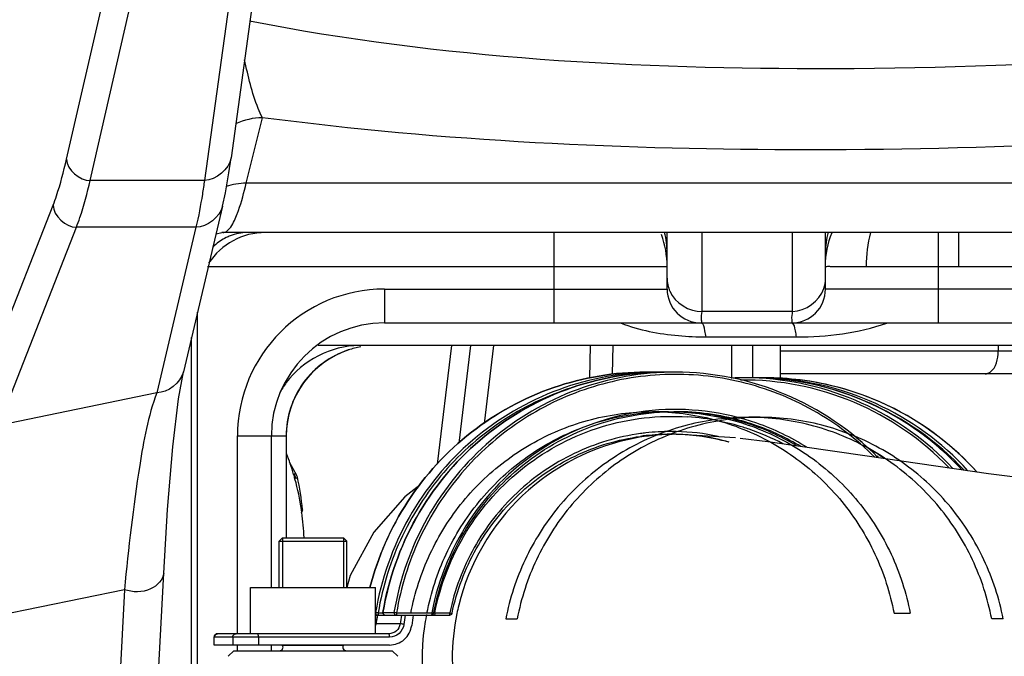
# Model space of a CAD drawing. Header units: millimetres. Extents: x 0 to 8410, y 0 to 5940.
# Tile 48 of 122: x 4492 to 4579, y 629 to 685. Entities that reach past the tile are written whole.
import ezdxf

# ---------------------------------------------------------------- set-up
doc = ezdxf.new("R2010")
doc.units = ezdxf.units.MM
doc.header["$LTSCALE"] = 462.55
doc.layers.get('0').update_dxf_attribs({"linetype": 'CONTINUOUS'})
for name, color, linetype in [('204101000016_DXF_DIMENSION', 7, 'CONTINUOUS'), ('304102000035DXF_CONTINUOUS_LINE', 7, 'CONTINUOUS'), ('304103000019DXF_CONTINUOUS_LINE', 7, 'CONTINUOUS'), ('304103000020DXF_CONTINUOUS_LINE', 7, 'CONTINUOUS'), ('304104000155DXF_CONTINUOUS_LINE', 7, 'CONTINUOUS'), ('304105000130DXF_CONTINUOUS_LINE', 7, 'CONTINUOUS'), ('304105000138DXF_CONTINUOUS_LINE', 7, 'CONTINUOUS'), ('304106000022DXF_CONTINUOUS_LINE', 7, 'CONTINUOUS'), ('304107000013DXF_CONTINUOUS_LINE', 7, 'CONTINUOUS'), ('304109000033DXF_CONTINUOUS_LINE', 7, 'CONTINUOUS'), ('R6-3BUXIAN-2DXF_CONTINUOUS_LINE', 7, 'CONTINUOUS')]:
    doc.layers.add(name, color=color, linetype=linetype)
doc.styles.get("Standard").update_dxf_attribs({"font": 'txt', "width": 0.7})
doc.dimstyles.new('DIMSTYLE_1', dxfattribs={"dimtxt": 90, "dimasz": 50, "dimexe": 1.5, "dimexo": 0, "dimtad": 1, "dimdsep": 46, "dimtxsty": 'Standard', "dimblk": '_FILLED', "dimblk1": '_FILLED', "dimblk2": '_FILLED', "dimcen": 0.09, "dimclrt": 5, "dimazin": 2, "dimtp": 0.01, "dimtm": 0.01, "dimtfac": 1, "dimtofl": 0, "dimtmove": 0, "dimatfit": 3, "dimldrblk": '_FILLED', "dimfxl": 1, "dimtolj": 1, "dimarcsym": 0})
doc.dimstyles.new('DIMSTYLE_9', dxfattribs={"dimtxt": 90, "dimasz": 50, "dimexe": 1.5, "dimexo": 0, "dimgap": 4.5, "dimtad": 0, "dimtih": 1, "dimtoh": 1, "dimdec": 1, "dimdsep": 46, "dimtxsty": 'Standard', "dimblk": '_FILLED', "dimblk1": '_FILLED', "dimblk2": '_FILLED', "dimcen": 0.09, "dimclrt": 5, "dimazin": 2, "dimtp": 0.5, "dimtm": 0.5, "dimtfac": 1, "dimtdec": 4, "dimtofl": 0, "dimtmove": 0, "dimatfit": 3, "dimldrblk": '_FILLED', "dimfxl": 1, "dimtolj": 1, "dimarcsym": 0})

# ---------------------------------------------------------------- blocks, each defined once
blk = doc.blocks.new('_FILLED')
at = {"color": 0, "linetype": 'ByBlock'}
blk.add_solid([(0, 0), (-1, 0.17), (-1, -0.17)], dxfattribs=at)
blk = doc.blocks.new('*D1')
at = {"layer": '204101000016_DXF_DIMENSION', "color": 2, "linetype": 'Continuous'}
for p, q in [((4706.848, 588.126), (4430.235, 848.674)), ((4430.235, 848.674), (5110.015, 208.376)), ((4706.848, 588.126), (4706.848, 588.126))]:
    blk.add_line(p, q, dxfattribs=at)
at = {"layer": '204101000016_DXF_DIMENSION', "color": 2, "linetype": 'Continuous', "xscale": 50, "yscale": 50, "zscale": 50, "rotation": 136.7128453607}
blk.add_blockref('_FILLED', (4706.848, 588.126), dxfattribs=at)
blk = doc.blocks.new('*D32')
at = {"layer": '204101000016_DXF_DIMENSION', "color": 2, "linetype": 'Continuous'}
for start, end in [(291.46038, 360), (193, 261.9839)]:
    blk.add_arc((4430.235, 848.674), 492.768, start, end, dxfattribs=at)
for points in [[(4928.956, 798.307), (4923.002, 848.674), (4911.978, 799.169)], [(3971.975, 692.069), (3950.096, 737.825), (3955.626, 687.41)]]:
    blk.add_solid(points, dxfattribs=at)

msp = doc.modelspace()

# ---------------------------------------------------------------- linework, layer by layer
at = {"color": 2, "linetype": 'Continuous'}
msp.add_circle((4430.23457, 848.67366), 380, dxfattribs=at)
at = {"layer": '304102000035DXF_CONTINUOUS_LINE', "color": 7, "linetype": 'Continuous'}
for p, q in [((4530.82901, 647.52774), (4531.87248, 656.17366)), ((4544.40475, 653.63349), (4544.44909, 656.17366))]:
    msp.add_line(p, q, dxfattribs=at)
at = {"layer": '304102000035DXF_CONTINUOUS_LINE', "color": 9, "linetype": 'Continuous'}
for p, q in [((4533.87857, 656.17366), (4533.04638, 649.27835)), ((4542.39953, 653.27561), (4542.45014, 656.17366))]:
    msp.add_line(p, q, dxfattribs=at)
at = {"layer": '304103000019DXF_CONTINUOUS_LINE', "color": 9, "linetype": 'Continuous'}
for p, q in [((4591.02469, 655.67366), (4559.23457, 655.67366)), ((4578.50411, 656.17366), (4578.50411, 655.67366))]:
    msp.add_line(p, q, dxfattribs=at)
at = {"layer": '304103000019DXF_CONTINUOUS_LINE', "color": 7, "linetype": 'Continuous'}
msp.add_line((4591.02469, 653.67366), (4559.23457, 653.67366), dxfattribs=at)
at = {"layer": '304103000019DXF_CONTINUOUS_LINE', "color": 9, "linetype": 'Continuous'}
msp.add_open_spline([(4577.35696, 653.67366), (4577.51184, 653.67366), (4578.3178, 654.01058), (4578.50411, 655.01406), (4578.50411, 655.67366)], degree=3, knots=[0, 0, 0, 0, 0.19015888, 1, 1, 1, 1], dxfattribs=at)
at = {"layer": '304103000020DXF_CONTINUOUS_LINE', "color": 7, "linetype": 'Continuous'}
for p, q in [((4512.81375, 688.31441), (4510.66669, 672.78279)), ((4509.91542, 668.51371), (4506.45221, 653.84325)), ((4509.33999, 666.07609), (4509.85353, 666.17299)), ((4509.94361, 666.17366), (4509.85353, 666.17298)), ((4597.35683, 666.17366), (4509.94358, 666.17366)), ((4549.23457, 661.17366), (4549.23457, 666.17366)), ((4563.23457, 661.17366), (4563.23457, 666.17366)), ((4507.70288, 611.17366), (4507.70288, 659.14107)), ((4524.23457, 658.17366), (4585.23457, 658.17366)), ((4591.09521, 656.17366), (4518.37393, 656.17366)), ((4506.02138, 651.46867), (4506.45221, 653.84325)), ((4514.23457, 634.75366), (4514.23457, 648.17366)), ((4515.55663, 648.17366), (4515.55663, 639.17366)), ((4503.67183, 616.2709), (4504.71171, 636.04328)), ((4514.23457, 629.17366), (4514.23457, 629.67366))]:
    msp.add_line(p, q, dxfattribs=at)
at = {"layer": '304103000020DXF_CONTINUOUS_LINE', "color": 9, "linetype": 'Continuous'}
for p, q in [((4496.11663, 672.65779), (4499.53881, 687.56413)), ((4510.46867, 686.32006), (4508.3216, 670.78843)), ((4498.21412, 670.78843), (4501.63648, 685.69558)), ((4512.01116, 670.54426), (4513.44507, 676.34112)), ((4508.3216, 670.78843), (4498.21412, 670.78843)), ((4607.58211, 670.54426), (4512.01116, 670.54426)), ((4488.05395, 651.04853), (4494.9349, 668.60005)), ((4490.11054, 649.09618), (4496.99156, 666.64788)), ((4507.56268, 666.6481), (4496.99156, 666.64788)), ((4507.56268, 666.6481), (4504.10232, 651.98955)), ((4539.23457, 658.17366), (4539.23457, 666.17366)), ((4552.3234, 659.18726), (4552.32381, 666.17366)), ((4560.3234, 659.18725), (4560.3234, 666.17366)), ((4573.23457, 658.17366), (4573.23457, 666.17366)), ((4575.02809, 663.17366), (4575.02809, 666.17366)), ((4508.5804, 663.17366), (4549.23457, 663.17366)), ((4566.8633, 663.17366), (4575.02809, 663.17366)), ((4524.23457, 661.17366), (4549.23457, 661.17366)), ((4524.23457, 661.17366), (4524.23457, 658.17366)), ((4585.23457, 661.17366), (4563.23457, 661.17366)), ((4560.3234, 659.18725), (4552.3234, 659.18726)), ((4507.17354, 611.17366), (4507.17354, 656.89875)), ((4552.68023, 656.94289), (4560.68023, 656.94289)), ((4504.10232, 651.98955), (4490.11054, 649.09618)), ((4511.23457, 648.17366), (4515.55663, 648.17366)), ((4511.23457, 630.67366), (4511.23457, 648.17366)), ((4515.54019, 648.17366), (4515.54019, 639.17366)), ((4501.24372, 634.56874), (4486.19974, 631.4581)), ((4501.24372, 634.56874), (4500.22301, 615.15554)), ((4511.23457, 629.17366), (4511.23457, 629.67366))]:
    msp.add_line(p, q, dxfattribs=at)
at = {"layer": '304103000020DXF_CONTINUOUS_LINE', "color": 7, "linetype": 'Continuous'}
for points in [[(4509.91482, 668.51115), (4510.16729, 669.6968), (4510.47302, 671.46316), (4510.6668, 672.78363)], [(4504.71172, 636.04342), (4505.05275, 641.65343), (4505.51496, 647.22507), (4506.02138, 651.46867)]]:
    msp.add_lwpolyline(points, dxfattribs=at)
at = {"layer": '304103000020DXF_CONTINUOUS_LINE', "color": 9, "linetype": 'Continuous'}
for centre, radius, start, end in [((4512.13774, 664.42326), 6.12219, 91.1850195, 108.214415), ((4500.32366, 672.00737), 11.67037, 339.0411234, 340.5459662), ((4541.49612, 664.34204), 7.73846, 0.0547507, 13.8285096), ((4570.97099, 664.33984), 7.73642, 166.0434139, 179.928982), ((4512.20063, 661.79104), 4.3955, 111.5245294, 116.5441506), ((4512.62653, 661.15853), 5.16145, 131.4408858, 134.2377184), ((4575.0308, 3316.03003), 2652.85637, 269.99994159, 270.32595682), ((4524.23457, 648.17366), 12.99986, 90, 180), ((4552.6541, 684.01542), 27.07254, 264.8739002, 270.0552964), ((4523.50116, 648.22547), 7.94803, 99.8606069, 108.0553819), ((4522.02336, 648.18998), 8.00051, 144.0100242, 151.7798606)]:
    msp.add_arc(centre, radius, start, end, dxfattribs=at)
at = {"layer": '304103000020DXF_CONTINUOUS_LINE', "color": 7, "linetype": 'Continuous'}
for centre, radius, start, end in [((4513.70288, 660.17366), 6, 90.0008588, 146.7393695), ((4541.23457, 663.17366), 8, 359.9999894, 20.6034331), ((4552.23457, 661.17366), 3, 180, 270), ((4560.23457, 661.17366), 3, 270, 360), ((4524.23457, 648.17366), 10, 90, 180), ((4523.55663, 648.17366), 8, 107.9997919, 180)]:
    msp.add_arc(centre, radius, start, end, dxfattribs=at)
at = {"layer": '304103000020DXF_CONTINUOUS_LINE', "color": 9, "linetype": 'Continuous'}
for points, knots in [([(4620.87757, 685.01293), (4602.1028, 681.98639), (4565.77243, 679.58764), (4529.26213, 681.54076), (4512.30247, 684.88992)], [0, 0, 0, 0, 0.52382576, 1, 1, 1, 1]), ([(4513.44503, 676.34113), (4513.29729, 676.60324), (4512.59078, 678.25328), (4512.18203, 680.00591), (4511.86663, 681.45986)], [0, 0, 0, 0, 0.16821789, 1, 1, 1, 1]), ([(4614.13867, 676.27844), (4596.77062, 674.37074), (4563.1383, 672.69015), (4529.45168, 674.23504), (4513.44507, 676.34112)], [0, 0, 0, 0, 0.51975106, 1, 1, 1, 1]), ([(4494.9349, 668.60005), (4495.04234, 668.87411), (4495.51624, 670.20226), (4495.86711, 671.57092), (4496.11663, 672.65779)], [0, 0, 0, 0, 0.20884404, 1, 1, 1, 1]), ([(4496.99156, 666.64788), (4497.10268, 666.92747), (4497.59274, 668.2821), (4497.9559, 669.67908), (4498.21412, 670.78843)], [0, 0, 0, 0, 0.20895011, 1, 1, 1, 1]), ([(4508.3216, 670.78843), (4508.2627, 670.38081), (4508.05094, 668.99378), (4507.80021, 667.61073), (4507.56269, 666.6481)], [0, 0, 0, 0, 0.29347788, 1, 1, 1, 1]), ([(4509.94361, 666.17366), (4510.0662, 666.17367), (4510.35319, 666.29547), (4510.53994, 666.52398), (4510.63722, 666.66076)], [0, 0, 0, 0, 0.42207942, 1, 1, 1, 1]), ([(4563.23457, 663.19098), (4563.23441, 663.15504), (4563.46606, 663.22918), (4563.55528, 663.18099), (4563.66182, 663.18002)], [0, 0, 0, 0, 0.25223772, 1, 1, 1, 1]), ([(4563.66182, 663.18002), (4563.8369, 663.17841), (4564.90405, 663.17307), (4565.97122, 663.17366), (4566.8633, 663.17366)], [0, 0, 0, 0, 0.16406374, 1, 1, 1, 1]), ([(4552.23457, 658.17366), (4552.32053, 658.17366), (4552.21262, 658.71657), (4552.31241, 658.93387), (4552.3234, 659.18726)], [0, 0, 0, 0, 0.25313572, 1, 1, 1, 1]), ([(4560.23457, 658.17366), (4560.32053, 658.17366), (4560.21262, 658.71657), (4560.31241, 658.93386), (4560.3234, 659.18725)], [0, 0, 0, 0, 0.25313584, 1, 1, 1, 1]), ([(4552.68023, 656.94289), (4552.65074, 657.12056), (4552.55189, 657.48485), (4552.49443, 658.17366), (4552.23457, 658.17366)], [0, 0, 0, 0, 0.40935457, 1, 1, 1, 1]), ([(4560.68024, 656.94288), (4560.65075, 657.12059), (4560.55192, 657.48488), (4560.49439, 658.17365), (4560.23456, 658.17366)], [0, 0, 0, 0, 0.40943533, 1, 1, 1, 1]), ([(4521.03778, 655.78211), (4519.47661, 655.27268), (4516.60494, 653.19674), (4515.54019, 649.82089), (4515.54019, 648.17366)], [0, 0, 0, 0, 0.49923337, 1, 1, 1, 1]), ([(4504.10232, 651.98955), (4503.33021, 649.92764), (4502.27451, 644.0797), (4501.57922, 638.24447), (4501.24372, 634.56874)], [0, 0, 0, 0, 0.37363508, 1, 1, 1, 1]), ([(4504.7115, 636.0433), (4504.67812, 635.4399), (4503.45957, 634.26247), (4501.97729, 634.33006), (4501.24372, 634.56871)], [0, 0, 0, 0, 0.4392703, 1, 1, 1, 1])]:
    msp.add_open_spline(points, degree=3, knots=knots, dxfattribs=at)
for points in [[(4513.44506, 676.34109), (4512.63411, 676.32525), (4511.81022, 676.14109), (4511.07101, 675.80722)], [(4496.11663, 672.65779), (4496.1476, 671.72176), (4497.27777, 670.76935), (4498.21412, 670.78843)], [(4510.666, 672.78288), (4510.52288, 671.76692), (4509.34708, 670.8212), (4508.3216, 670.78843)], [(4511.32776, 668.12055), (4511.60768, 668.91191), (4511.81996, 669.72692), (4512.01116, 670.54426)], [(4494.9349, 668.60005), (4494.95321, 667.65501), (4496.04643, 666.63558), (4496.99156, 666.64788)], [(4509.91372, 668.51141), (4509.68194, 667.53862), (4508.56245, 666.66826), (4507.56263, 666.64788)], [(4510.63722, 666.66076), (4510.89027, 667.01658), (4511.06552, 667.42525), (4511.22189, 667.83291)], [(4512.11488, 666.17366), (4511.59657, 666.17366), (4511.07014, 666.07002), (4510.58792, 665.88)], [(4563.2351, 663.19098), (4563.23509, 664.20546), (4563.4359, 665.23754), (4563.81434, 666.17879)], [(4566.8633, 663.17366), (4566.8633, 664.18285), (4566.98461, 665.20088), (4567.23644, 666.17815)], [(4510.23634, 665.72321), (4509.86669, 665.5387), (4509.52017, 665.30115), (4509.21043, 665.02776)], [(4549.23457, 662.12644), (4549.23457, 661.73657), (4549.31726, 661.33915), (4549.47151, 660.98109)], [(4563.08359, 661.20951), (4563.1817, 661.50332), (4563.23457, 661.81668), (4563.23457, 662.12644)], [(4549.47151, 660.98109), (4549.91583, 659.94967), (4551.20083, 659.15466), (4552.3234, 659.18726)], [(4560.3234, 659.18726), (4561.4635, 659.22036), (4562.72236, 660.12765), (4563.08359, 661.20951)], [(4545.1627, 658.16699), (4546.76976, 657.52307), (4548.51104, 657.2076), (4550.23522, 657.05116)], [(4560.68023, 656.94289), (4563.36913, 656.94274), (4566.12661, 657.24981), (4568.65299, 658.17047)], [(4521.97545, 656.17366), (4519.57037, 656.17366), (4516.96372, 654.83713), (4515.54999, 652.89142)], [(4506.45111, 653.84352), (4506.216, 652.87418), (4505.09955, 652.00989), (4504.10232, 651.98956)]]:
    msp.add_open_spline(points, degree=3, dxfattribs=at)
at = {"layer": '304104000155DXF_CONTINUOUS_LINE', "color": 7, "linetype": 'Continuous'}
for p, q in [((4515.2156, 639.17365), (4514.9156, 638.87365)), ((4515.21559, 639.17366), (4520.61559, 639.17366)), ((4520.61558, 639.17365), (4520.91558, 638.87365)), ((4514.91559, 638.87366), (4520.91559, 638.87366)), ((4514.91559, 634.75366), (4514.91559, 638.87366)), ((4520.91559, 634.75366), (4520.91559, 638.87366)), ((4515.23313, 629.62366), (4515.20426, 629.67366)), ((4520.61559, 629.65404), (4515.21559, 629.65404)), ((4520.59804, 629.62366), (4520.62691, 629.67366)), ((4510.91559, 629.17366), (4510.41559, 628.67366)), ((4510.91559, 629.17366), (4524.91559, 629.17366)), ((4524.91559, 629.17366), (4525.41559, 628.67366))]:
    msp.add_line(p, q, dxfattribs=at)
at = {"layer": '304104000155DXF_CONTINUOUS_LINE', "color": 2, "linetype": 'Continuous'}
for p, q in [((4515.21559, 639.17366), (4515.21559, 634.75366)), ((4520.61559, 639.17366), (4520.61559, 634.75366)), ((4515.21559, 629.67366), (4515.21559, 629.65404)), ((4520.61559, 629.67366), (4520.61559, 629.65404))]:
    msp.add_line(p, q, dxfattribs=at)
at = {"layer": '304104000155DXF_CONTINUOUS_LINE', "color": 9, "linetype": 'Continuous'}
msp.add_line((4520.59804, 629.62366), (4515.23313, 629.62366), dxfattribs=at)
at = {"layer": '304104000155DXF_CONTINUOUS_LINE', "color": 7, "linetype": 'Continuous'}
for centre, start, end in [((4514.97332, 629.47366), 270, 30), ((4520.85785, 629.47366), 150, 270)]:
    msp.add_arc(centre, 0.3, start, end, dxfattribs=at)
at = {"layer": '304105000130DXF_CONTINUOUS_LINE', "color": 7, "linetype": 'Continuous'}
msp.add_line((4528.93871, 645.67995), (4530.20519, 656.17366), dxfattribs=at)
at = {"layer": '304105000138DXF_CONTINUOUS_LINE', "color": 7, "linetype": 'Continuous'}
for p, q in [((4512.39059, 630.67366), (4512.39059, 634.75366)), ((4512.39076, 634.75366), (4523.44041, 634.75366)), ((4523.44059, 630.67366), (4523.44059, 634.75366)), ((4523.59809, 632.30054), (4523.60305, 632.33092)), ((4524.63798, 630.67366), (4509.46853, 630.67366)), ((4509.16854, 629.67366), (4509.16854, 630.37366)), ((4524.68232, 629.67366), (4509.16872, 629.67366))]:
    msp.add_line(p, q, dxfattribs=at)
at = {"layer": '304105000138DXF_CONTINUOUS_LINE', "color": 9, "linetype": 'Continuous'}
for p, q in [((4523.48665, 631.54186), (4523.48997, 631.54229)), ((4525.61843, 631.54229), (4523.48997, 631.54229)), ((4524.68232, 630.37366), (4509.16854, 630.37366)), ((4509.19051, 629.67366), (4509.19051, 630.37366)), ((4510.81641, 630.37366), (4510.81641, 629.67366)), ((4513.09006, 630.37366), (4513.09006, 629.67366))]:
    msp.add_line(p, q, dxfattribs=at)
at = {"layer": '304105000138DXF_CONTINUOUS_LINE', "color": 7, "linetype": 'Continuous'}
for centre, radius, start, end in [((4547.98957, 628.33015), 24.71252, 170.7546105, 172.5325568), ((4550.16177, 628.32815), 23.71974, 170.3349656, 172.532364), ((4522.48036, 631.67417), 1.01495, 342.7816124, 352.5095948), ((4509.46854, 630.37366), 0.3, 90.0003795, 180)]:
    msp.add_arc(centre, radius, start, end, dxfattribs=at)
at = {"layer": '304105000138DXF_CONTINUOUS_LINE', "color": 9, "linetype": 'Continuous'}
for centre, radius, start, end in [((4548.02794, 628.32597), 24.74787, 170.7508281, 172.2148197), ((4550.15245, 628.32657), 24.74387, 170.7368422, 172.5327221), ((4550.19305, 628.32618), 24.44345, 170.5727981, 172.5326711), ((4522.48598, 631.67434), 1.01263, 342.0720281, 352.5069231), ((4548.00114, 628.32971), 24.7208, 172.2150113, 172.5330507), ((4509.48724, 630.38458), 0.28908, 90.0059511, 93.6046573)]:
    msp.add_arc(centre, radius, start, end, dxfattribs=at)
for points, knots in [([(4525.61843, 631.54229), (4525.588, 631.31015), (4525.35287, 630.85352), (4524.87042, 630.67366), (4524.63798, 630.67366)], [0, 0, 0, 0, 0.50180587, 1, 1, 1, 1]), ([(4525.9569, 631.50288), (4525.91735, 631.2011), (4525.61164, 630.60753), (4524.98449, 630.37366), (4524.68232, 630.37366)], [0, 0, 0, 0, 0.50180426, 1, 1, 1, 1]), ([(4525.9569, 631.50288), (4525.91828, 631.50805), (4525.80557, 631.52109), (4525.69305, 631.54229), (4525.61843, 631.54229)], [0, 0, 0, 0, 0.3430735, 1, 1, 1, 1]), ([(4509.19051, 630.37366), (4509.19051, 630.44724), (4509.24805, 630.59968), (4509.39616, 630.6685), (4509.46907, 630.67309)], [0, 0, 0, 0, 0.50181357, 1, 1, 1, 1]), ([(4510.81641, 630.37366), (4510.81641, 630.45007), (4510.87891, 630.60884), (4511.0373, 630.67366), (4511.11312, 630.67366)], [0, 0, 0, 0, 0.50195243, 1, 1, 1, 1]), ([(4513.09006, 630.37366), (4513.09006, 630.4445), (4513.08547, 630.54472), (4513.06901, 630.63363), (4513.0552, 630.67366), (4513.04572, 630.67366)], [0, 0, 0, 0, 0.69096331, 0.9075025, 1, 1, 1, 1]), ([(4524.68232, 630.37366), (4524.68232, 630.4445), (4524.67773, 630.54472), (4524.66128, 630.63363), (4524.64746, 630.67366), (4524.63798, 630.67366)], [0, 0, 0, 0, 0.69096331, 0.9075025, 1, 1, 1, 1])]:
    msp.add_open_spline(points, degree=3, knots=knots, dxfattribs=at)
at = {"layer": '304105000138DXF_CONTINUOUS_LINE', "color": 7, "linetype": 'Continuous'}
msp.add_open_spline([(4524.68232, 629.67366), (4525.14721, 629.67366), (4526.11219, 630.03328), (4526.58236, 630.94663), (4526.64321, 631.41091)], degree=3, knots=[0, 0, 0, 0, 0.49819413, 1, 1, 1, 1], dxfattribs=at)
at = {"layer": '304106000022DXF_CONTINUOUS_LINE', "color": 7, "linetype": 'Continuous'}
for p, q in [((4548.3238, 653.82366), (4547.34826, 653.82366)), ((4549.94971, 653.82366), (4548.97416, 653.82366)), ((4556.72669, 653.32366), (4556.03681, 653.32366)), ((4557.87651, 653.32366), (4557.18662, 653.32366)), ((4549.51999, 648.32362), (4549.53584, 648.32365)), ((4549.53584, 648.32365), (4549.55739, 648.32366)), ((4549.53584, 648.32365), (4549.55169, 648.32362)), ((4523.44059, 632.32366), (4524.25086, 632.32366)), ((4524.29926, 632.32366), (4530.01691, 632.32366)), ((4528.58653, 632.48622), (4528.59708, 632.54121))]:
    msp.add_line(p, q, dxfattribs=at)
at = {"layer": '304106000022DXF_CONTINUOUS_LINE', "color": 9, "linetype": 'Continuous'}
for p, q in [((4549.55284, 648.32362), (4549.55169, 648.32362)), ((4549.59644, 648.32362), (4549.55739, 648.32366)), ((4523.67846, 632.52366), (4524.10197, 632.52366)), ((4524.10197, 632.55651), (4524.1042, 632.55686)), ((4524.1042, 632.55686), (4525.07974, 632.55686)), ((4525.30436, 632.52366), (4528.41963, 632.52366)), ((4528.59059, 632.5089), (4528.69284, 632.51691)), ((4528.69284, 632.51691), (4530.00964, 632.51647))]:
    msp.add_line(p, q, dxfattribs=at)
at = {"layer": '304106000022DXF_CONTINUOUS_LINE', "color": 7, "linetype": 'Continuous'}
for centre, radius, start, end in [((4548.32376, 628.9258), 24.89786, 89.2510113, 89.9999088), ((4549.9262, 628.73889), 25.08478, 44.376758, 89.9463106), ((4556.03716, 628.11614), 25.20752, 90.0008126, 92.3740002), ((4556.71367, 628.02642), 25.29725, 42.8078633, 89.970502), ((4557.18664, 628.15535), 25.16831, 90.0000455, 90.5238476), ((4557.86301, 628.02473), 25.29894, 42.2174863, 89.9694399), ((4549.55585, 628.76924), 19.55425, 96.4277343, 97.8801695), ((4549.559, 628.74038), 19.58328, 90.114136, 96.4274315), ((4549.51419, 628.80116), 19.5225, 88.7880745, 89.8899637), ((4555.99058, 627.956), 21.87817, 56.9008407, 57.4211069), ((4524.29926, 632.52366), 0.2, 170.5473278, 269.9999393), ((4524.25079, 632.52313), 0.19948, 270.0212769, 277.8291746), ((4528.39007, 632.52366), 0.2, 269.9999999, 349.2114911), ((4530.01693, 632.52366), 0.2, 270, 348.1271911)]:
    msp.add_arc(centre, radius, start, end, dxfattribs=at)
at = {"layer": '304106000022DXF_CONTINUOUS_LINE', "color": 9, "linetype": 'Continuous'}
for centre, radius, start, end in [((4556.00424, 628.02997), 25.09356, 43.6465696, 90.6266115), ((4556.03681, 628.09759), 25.22606, 88.4332308, 90.0000102), ((4556.02202, 628.02559), 25.29844, 43.0624698, 88.4042072), ((4556.72515, 628.0762), 25.24745, 82.8665751, 89.9964337), ((4557.18662, 628.09759), 25.22606, 88.4332308, 90.0000102), ((4557.17131, 628.02383), 25.30023, 42.4514709, 88.4031365), ((4557.87497, 628.0762), 25.24745, 82.8665751, 89.9964337), ((4556.70406, 628.01273), 25.31306, 42.7038815, 82.8370318), ((4557.85319, 628.01091), 25.31495, 42.093263, 82.8360282), ((4557.11559, 627.97404), 25.16005, 43.0732246, 66.9475854), ((4549.70867, 628.82206), 21.5016, 89.3598629, 89.678606), ((4549.69233, 628.68514), 21.63869, 73.7150336, 89.3206592), ((4549.93484, 628.68741), 21.63625, 74.386125, 89.9606308), ((4549.63181, 628.75934), 21.15133, 78.6273248, 86.2025628), ((4549.62427, 628.73501), 21.17668, 72.6235073, 78.6203032), ((4549.93939, 628.75027), 21.57449, 73.3147071, 74.352816), ((4549.69447, 628.738), 21.58736, 72.6456524, 73.6811343), ((4549.62623, 628.74181), 21.16961, 71.0485985, 72.6230651), ((4549.64817, 628.62455), 21.70947, 59.435297, 72.61835), ((4549.93465, 628.73471), 21.59076, 70.6854329, 73.3145058), ((4549.59609, 628.66391), 21.25307, 62.3483643, 71.0399584), ((4549.88967, 628.62951), 21.70492, 59.0392967, 70.66525), ((4549.9104, 628.61596), 21.92039, 57.8217413, 70.6590575), ((4549.59976, 628.77082), 19.80064, 96.5241943, 97.8686407), ((4549.60225, 628.74455), 19.82701, 90.1599735, 96.5227412), ((4549.60094, 628.78304), 19.78853, 89.0086695, 90.1564906), ((4549.51423, 628.77459), 19.54907, 88.7895512, 89.8868175), ((4549.55724, 628.77401), 19.54965, 88.9152682, 89.885113), ((4549.60076, 628.77078), 19.80078, 88.7436953, 89.0087587), ((4549.51273, 628.73821), 19.58548, 82.233781, 88.5194618), ((4549.54547, 628.67133), 19.65258, 74.7750849, 88.6196045), ((4549.59485, 628.70874), 19.86294, 77.9448454, 88.7305791), ((4549.50648, 628.71271), 19.61158, 74.6440875, 82.2257559), ((4555.97524, 627.96452), 22.068, 55.6421359, 59.9510517), ((4528.07834, 632.52346), 0.61459, 355.4845297, 359.3892568)]:
    msp.add_arc(centre, radius, start, end, dxfattribs=at)
at = {"layer": '304106000022DXF_CONTINUOUS_LINE', "color": 7, "linetype": 'Continuous'}
for points, knots in [([(4522.94408, 634.76479), (4523.63847, 637.45426), (4525.92022, 642.63725), (4531.63838, 648.86048), (4539.0393, 652.89389), (4544.59498, 653.82366), (4547.34826, 653.82366)], [0, 0, 0, 0, 0.25117091, 0.50152784, 0.75103415, 1, 1, 1, 1]), ([(4524.10197, 632.55651), (4524.58885, 635.48078), (4526.59693, 641.19971), (4532.3369, 648.18467), (4540.10359, 652.76277), (4546.03715, 653.82366), (4548.97416, 653.82366)], [0, 0, 0, 0, 0.25121459, 0.50162731, 0.75111704, 1, 1, 1, 1]), ([(4528.59708, 632.54121), (4529.07319, 635.00589), (4530.88113, 639.8043), (4535.83278, 645.63451), (4542.44134, 649.44263), (4547.46318, 650.32366), (4549.94971, 650.32366)], [0, 0, 0, 0, 0.25124412, 0.50165416, 0.75113069, 1, 1, 1, 1]), ([(4530.21265, 632.48251), (4530.63057, 634.4705), (4532.07845, 638.33922), (4535.87674, 643.19844), (4540.94682, 646.67984), (4544.88076, 647.86282), (4546.87493, 648.13884)], [0, 0, 0, 0, 0.25114472, 0.5015565, 0.75111124, 1, 1, 1, 1])]:
    msp.add_open_spline(points, degree=3, knots=knots, dxfattribs=at)
at = {"layer": '304106000022DXF_CONTINUOUS_LINE', "color": 9, "linetype": 'Continuous'}
for points, knots in [([(4547.34826, 653.82366), (4544.59454, 653.82366), (4539.03792, 652.89346), (4531.63625, 648.85802), (4525.91834, 642.63203), (4523.63778, 637.44704), (4522.94408, 634.75669)], [0, 0, 0, 0, 0.24895663, 0.49845444, 0.7488176, 1, 1, 1, 1]), ([(4548.32377, 653.82366), (4545.38708, 653.82365), (4539.45413, 652.76281), (4531.68821, 648.18485), (4525.94868, 641.20004), (4523.94072, 635.48117), (4523.45384, 632.55686)], [0, 0, 0, 0, 0.24887037, 0.4983502, 0.74876781, 1, 1, 1, 1]), ([(4548.97416, 653.82366), (4546.03747, 653.82366), (4540.10451, 652.76282), (4532.33859, 648.18486), (4526.59904, 641.20004), (4524.59108, 635.48117), (4524.1042, 632.55686)], [0, 0, 0, 0, 0.24887039, 0.49835021, 0.74876782, 1, 1, 1, 1]), ([(4549.94968, 653.82366), (4547.01298, 653.82365), (4541.08003, 652.76281), (4533.31412, 648.18485), (4527.57458, 641.20004), (4525.56662, 635.48117), (4525.07974, 632.55686)], [0, 0, 0, 0, 0.24887037, 0.4983502, 0.74876781, 1, 1, 1, 1]), ([(4567.59031, 646.29624), (4565.97963, 647.90977), (4562.30122, 650.70746), (4555.87303, 653.23718), (4549.00225, 653.92161), (4542.20522, 652.70451), (4535.98679, 649.67913), (4530.80837, 645.07013), (4527.05329, 639.22755), (4525.68107, 634.78622), (4525.30436, 632.52366)], [0, 0, 0, 0, 0.12501983, 0.24972201, 0.37425901, 0.49882363, 0.62360363, 0.74872779, 0.87422076, 1, 1, 1, 1]), ([(4541.73203, 652.72179), (4539.45272, 652.0894), (4535.04503, 650.15358), (4529.5312, 645.5078), (4525.52313, 639.4918), (4524.07016, 634.87632), (4523.67846, 632.52366)], [0, 0, 0, 0, 0.24894515, 0.49858258, 0.74898913, 1, 1, 1, 1]), ([(4557.17019, 649.29926), (4554.23247, 650.32887), (4547.81999, 651.11652), (4538.6481, 648.13594), (4531.52843, 641.59476), (4529.00768, 635.6097), (4528.41963, 632.52366)], [0, 0, 0, 0, 0.24907171, 0.4983565, 0.74863626, 1, 1, 1, 1]), ([(4528.69284, 632.51691), (4529.18755, 635.04295), (4531.09576, 639.95403), (4536.33686, 645.80734), (4543.28377, 649.43021), (4548.48836, 650.0329), (4551.03265, 649.86424)], [0, 0, 0, 0, 0.25126049, 0.5016501, 0.75109691, 1, 1, 1, 1]), ([(4546.889, 648.38502), (4544.86765, 648.10566), (4540.8801, 646.90707), (4535.74209, 643.37759), (4531.89538, 638.45176), (4530.4313, 634.53072), (4530.00964, 632.51647)], [0, 0, 0, 0, 0.24894126, 0.49853004, 0.748942, 1, 1, 1, 1]), ([(4523.45384, 632.55686), (4523.46257, 632.55686), (4523.53778, 632.54596), (4523.61244, 632.5349), (4523.67846, 632.52366)], [0, 0, 0, 0, 0.11538215, 1, 1, 1, 1]), ([(4523.67846, 632.52366), (4523.67846, 632.47643), (4523.6754, 632.40962), (4523.66443, 632.35035), (4523.65522, 632.32366), (4523.6489, 632.32366)], [0, 0, 0, 0, 0.69091517, 0.90749158, 1, 1, 1, 1]), ([(4524.1042, 632.55686), (4524.09499, 632.50156), (4524.12651, 632.37716), (4524.24365, 632.32366), (4524.29926, 632.32366)], [0, 0, 0, 0, 0.50202762, 1, 1, 1, 1]), ([(4524.25767, 632.32906), (4524.25674, 632.32757), (4524.255, 632.3251), (4524.25209, 632.32366), (4524.25086, 632.32366)], [0, 0, 0, 0, 0.58894559, 1, 1, 1, 1]), ([(4525.07974, 632.55686), (4525.07053, 632.50156), (4525.10205, 632.37716), (4525.21919, 632.32366), (4525.2748, 632.32366)], [0, 0, 0, 0, 0.50202762, 1, 1, 1, 1]), ([(4525.07974, 632.55686), (4525.08848, 632.55686), (4525.16368, 632.54596), (4525.23835, 632.5349), (4525.30436, 632.52366)], [0, 0, 0, 0, 0.11538215, 1, 1, 1, 1]), ([(4525.30436, 632.52366), (4525.30436, 632.47643), (4525.3013, 632.40962), (4525.29033, 632.35035), (4525.28112, 632.32366), (4525.2748, 632.32366)], [0, 0, 0, 0, 0.69091517, 0.90749158, 1, 1, 1, 1]), ([(4528.41963, 632.52366), (4528.41963, 632.47643), (4528.41657, 632.40962), (4528.4056, 632.35035), (4528.39639, 632.32366), (4528.39007, 632.32366)], [0, 0, 0, 0, 0.69093761, 0.90749642, 1, 1, 1, 1]), ([(4528.41963, 632.52366), (4528.44156, 632.51939), (4528.48, 632.51073), (4528.5368, 632.50214), (4528.56066, 632.48975), (4528.58739, 632.4904), (4528.58654, 632.48622)], [0, 0, 0, 0, 0.39156775, 0.71377978, 0.92522166, 1, 1, 1, 1]), ([(4528.66089, 632.34934), (4528.65693, 632.34229), (4528.64922, 632.33061), (4528.63581, 632.32366), (4528.63008, 632.32366)], [0, 0, 0, 0, 0.58546536, 1, 1, 1, 1]), ([(4528.69101, 632.47508), (4528.69, 632.46229), (4528.68504, 632.41954), (4528.67577, 632.37586), (4528.66089, 632.34934)], [0, 0, 0, 0, 0.29665586, 1, 1, 1, 1]), ([(4529.96268, 632.33021), (4529.9603, 632.32823), (4529.95539, 632.32498), (4529.94957, 632.32366), (4529.94686, 632.32366)], [0, 0, 0, 0, 0.53301224, 1, 1, 1, 1]), ([(4529.97759, 632.34927), (4529.97543, 632.34543), (4529.97105, 632.33859), (4529.96552, 632.33257), (4529.96268, 632.33021)], [0, 0, 0, 0, 0.54383836, 1, 1, 1, 1]), ([(4530.00964, 632.51646), (4530.03705, 632.51249), (4530.08423, 632.50422), (4530.15373, 632.49767), (4530.18187, 632.48435), (4530.21362, 632.48729), (4530.21264, 632.48252)], [0, 0, 0, 0, 0.40357157, 0.7235784, 0.92903653, 1, 1, 1, 1])]:
    msp.add_open_spline(points, degree=3, knots=knots, dxfattribs=at)
for points in [[(4523.45384, 632.55686), (4523.44061, 632.47742), (4523.49234, 632.37678), (4523.56519, 632.34245)], [(4523.56519, 632.34245), (4523.59106, 632.33026), (4523.6203, 632.32366), (4523.6489, 632.32366)], [(4530.00044, 632.41954), (4529.99583, 632.39534), (4529.98964, 632.37075), (4529.97759, 632.34927)], [(4530.00958, 632.51647), (4530.00921, 632.48402), (4530.00652, 632.45142), (4530.00044, 632.41954)]]:
    msp.add_open_spline(points, degree=3, dxfattribs=at)
at = {"layer": '304107000013DXF_CONTINUOUS_LINE', "color": 9, "linetype": 'Continuous'}
for p, q in [((4554.94171, 653.26713), (4554.94171, 656.17366)), ((4556.82104, 653.3176), (4556.82104, 656.17366))]:
    msp.add_line(p, q, dxfattribs=at)
at = {"layer": '304107000013DXF_CONTINUOUS_LINE', "color": 7, "linetype": 'Continuous'}
msp.add_line((4559.23457, 656.17366), (4559.23457, 653.2364), dxfattribs=at)
at = {"layer": '304109000033DXF_CONTINUOUS_LINE', "color": 7, "linetype": 'Continuous'}
for p, q in [((4515.81538, 645.89342), (4516.46911, 644.7156)), ((4516.2128, 644.75772), (4516.2069, 644.7777)), ((4516.32458, 644.36546), (4516.31874, 644.38664)), ((4516.93116, 641.39706), (4516.92939, 641.41009))]:
    msp.add_line(p, q, dxfattribs=at)
for points in [[(4516.53249, 644.53406), (4516.51852, 644.58781), (4516.50084, 644.64261), (4516.48274, 644.68818), (4516.46896, 644.71588)], [(4516.8715, 641.39959), (4516.92171, 641.43102), (4516.96486, 641.48917), (4516.98498, 641.55012), (4516.98959, 641.60612), (4516.98741, 641.65007)]]:
    msp.add_lwpolyline(points, dxfattribs=at)
for centre, radius, start, end in [((4494.77162, 638.43816), 22.3531, 16.4757355, 21.4528312), ((4494.64221, 638.39864), 22.48841, 15.4424826, 16.4256961), ((4494.42069, 638.34371), 22.71656, 8.3429032, 15.3718356), ((4494.83093, 639.63303), 22.2481, 5.201687, 12.7259177), ((4494.18613, 638.30598), 22.95412, 8.1509338, 8.3511303), ((4494.16518, 638.30299), 22.97527, 7.7723237, 8.1509063), ((4493.9434, 638.27682), 23.19856, 2.2250171, 7.7297939)]:
    msp.add_arc(centre, radius, start, end, dxfattribs=at)
at = {"layer": '304109000033DXF_CONTINUOUS_LINE', "color": 9, "linetype": 'Continuous'}
msp.add_open_spline([(4516.46886, 644.71583), (4516.42982, 644.78557), (4516.31426, 644.8138), (4516.23948, 644.78562)], degree=3, dxfattribs=at)
for points, knots in [([(4516.23948, 644.78562), (4516.25156, 644.76386), (4516.30794, 644.64015), (4516.35316, 644.51173), (4516.38435, 644.40534)], [0, 0, 0, 0, 0.18332108, 1, 1, 1, 1]), ([(4516.53245, 644.53399), (4516.53499, 644.5225), (4516.51782, 644.45035), (4516.43901, 644.42144), (4516.38435, 644.40534)], [0, 0, 0, 0, 0.17120346, 1, 1, 1, 1]), ([(4516.98733, 641.65006), (4516.9882, 641.63994), (4516.96754, 641.58009), (4516.89848, 641.56122), (4516.85076, 641.55054)], [0, 0, 0, 0, 0.17205225, 1, 1, 1, 1])]:
    msp.add_open_spline(points, degree=3, knots=knots, dxfattribs=at)
at = {"layer": 'R6-3BUXIAN-2DXF_CONTINUOUS_LINE', "color": 6, "linetype": 'Continuous'}
for p, q in [((4549.36297, 650.32366), (4547.935, 650.32366)), ((4557.46158, 649.82366), (4556.45174, 649.82366))]:
    msp.add_line(p, q, dxfattribs=at)
at = {"layer": 'R6-3BUXIAN-2DXF_CONTINUOUS_LINE', "color": 7, "linetype": 'Continuous'}
for p, q in [((4550.02016, 648.32108), (4549.52, 648.32108)), ((4555.28318, 647.99753), (4549.92837, 648.32087)), ((4527.99757, 632.48582), (4526.56958, 632.48582)), ((4569.3004, 632.48582), (4570.72839, 632.48582)), ((4534.96738, 631.98582), (4535.97723, 631.98582)), ((4578.94594, 631.98582), (4577.93608, 631.98582))]:
    msp.add_line(p, q, dxfattribs=at)
for points in [[(4593.59188, 642.89423), (4590.47694, 643.22371), (4577.64567, 644.83132), (4566.91926, 646.39368), (4558.14933, 647.65543), (4555.67906, 647.95428)], [(4527.35537, 643.81871), (4526.02369, 642.7881), (4523.3064, 639.65522), (4521.20027, 635.81991), (4520.8986, 634.75366)]]:
    msp.add_lwpolyline(points, dxfattribs=at)
at = {"layer": 'R6-3BUXIAN-2DXF_CONTINUOUS_LINE', "color": 9, "linetype": 'Continuous'}
for centre, radius, start, end in [((4550.03616, 628.52421), 19.79715, 91.3773825, 100.5606636), ((4550.02053, 628.84487), 19.47621, 90.2711039, 91.3540654), ((4550.58378, 628.32342), 20.37444, 166.1869109, 168.314753), ((4548.05695, 628.2965), 20.51086, 168.9543403, 171.5634983), ((4547.9982, 628.30761), 20.45108, 168.5196915, 168.9533595)]:
    msp.add_arc(centre, radius, start, end, dxfattribs=at)
at = {"layer": 'R6-3BUXIAN-2DXF_CONTINUOUS_LINE', "color": 7, "linetype": 'Continuous'}
for points, knots in [([(4526.56958, 632.48582), (4526.74174, 633.38928), (4527.19868, 635.17584), (4528.21023, 637.74655), (4529.53182, 640.16872), (4531.14259, 642.40426), (4533.01732, 644.41836), (4535.12689, 646.17962), (4537.43777, 647.66), (4539.91401, 648.83644), (4542.5163, 649.69021), (4545.20402, 650.20796), (4547.93462, 650.38148), (4550.66525, 650.20805), (4553.35293, 649.6904), (4555.95525, 648.83672), (4558.43147, 647.66042), (4560.74238, 646.18015), (4562.85195, 644.41904), (4564.72673, 642.40508), (4566.33755, 640.16971), (4567.65916, 637.74782), (4568.67103, 635.17683), (4569.12813, 633.38987), (4569.3004, 632.48582)], [0, 0, 0, 0, 0.04573988, 0.09143158, 0.13705212, 0.18260507, 0.22810939, 0.2735372, 0.31891828, 0.36423397, 0.40951663, 0.45476094, 0.49999445, 0.54522593, 0.59047174, 0.63575212, 0.68106861, 0.72644729, 0.77187509, 0.81737698, 0.86292904, 0.90854747, 0.95423045, 1, 1, 1, 1]), ([(4527.99757, 632.48582), (4528.16925, 633.38678), (4528.62504, 635.17022), (4529.63421, 637.73782), (4530.95427, 640.15993), (4532.56394, 642.39623), (4534.43833, 644.4118), (4536.54747, 646.17422), (4538.8584, 647.65596), (4541.33456, 648.83349), (4543.93728, 649.68842), (4546.62521, 650.20712), (4549.3565, 650.3815), (4552.08759, 650.20879), (4554.77607, 649.69168), (4557.37901, 648.83844), (4559.85603, 647.66234), (4562.16759, 646.1822), (4564.27786, 644.42102), (4566.15323, 642.40691), (4567.76458, 640.17124), (4569.0866, 637.74901), (4570.0988, 635.1775), (4570.55607, 633.39013), (4570.72839, 632.48582)], [0, 0, 0, 0, 0.04561343, 0.09126875, 0.13686591, 0.18244, 0.22794544, 0.27339259, 0.31877333, 0.36410889, 0.40939098, 0.45465434, 0.49988834, 0.5451369, 0.59038521, 0.6356801, 0.68100139, 0.72639208, 0.77182678, 0.81733863, 0.86289913, 0.90852624, 0.95421691, 1, 1, 1, 1]), ([(4577.93608, 631.98582), (4577.76294, 632.88941), (4577.30333, 634.67638), (4576.28601, 637.24722), (4574.95691, 639.66945), (4573.33703, 641.90499), (4571.45176, 643.91902), (4569.33041, 645.68016), (4567.00669, 647.16039), (4564.51676, 648.33668), (4561.90014, 649.19032), (4559.19768, 649.70798), (4556.45212, 649.88147), (4553.70652, 649.70807), (4551.0041, 649.19051), (4548.38745, 648.33697), (4545.89754, 647.16081), (4543.5738, 645.68068), (4541.45244, 643.9197), (4539.56712, 641.90581), (4537.9472, 639.67044), (4536.61808, 637.24849), (4535.60044, 634.67737), (4535.14063, 632.89), (4534.96738, 631.98582)], [0, 0, 0, 0, 0.04561239, 0.09119526, 0.13673134, 0.18222838, 0.2277078, 0.27314227, 0.31856015, 0.36393939, 0.40930738, 0.45465232, 0.49999437, 0.5453344, 0.59068084, 0.63604654, 0.68142661, 0.72684208, 0.77227656, 0.81775356, 0.86324973, 0.9087837, 0.95435789, 1, 1, 1, 1]), ([(4578.94594, 631.98582), (4578.77327, 632.88692), (4578.31478, 634.67075), (4577.29986, 637.23849), (4575.9723, 639.66066), (4574.35353, 641.89696), (4572.4686, 643.91246), (4570.34768, 645.67476), (4568.0239, 647.15635), (4565.53406, 648.33373), (4562.91701, 649.18853), (4560.21433, 649.70714), (4557.46808, 649.8815), (4554.72203, 649.70881), (4552.01879, 649.19179), (4549.40153, 648.33868), (4546.91082, 647.16273), (4544.58641, 645.68274), (4542.46435, 643.92168), (4540.57844, 641.90764), (4538.95799, 639.67198), (4537.62845, 637.24968), (4536.61046, 634.67805), (4536.15053, 632.89027), (4535.97723, 631.98582)], [0, 0, 0, 0, 0.04548641, 0.09103292, 0.13654555, 0.18206359, 0.22754402, 0.27299773, 0.31841517, 0.36381425, 0.40918161, 0.4545456, 0.49988814, 0.5452453, 0.59059426, 0.63597455, 0.68135945, 0.72678698, 0.77222839, 0.81771538, 0.86322, 0.90876266, 0.95434453, 1, 1, 1, 1])]:
    msp.add_open_spline(points, degree=3, knots=knots, dxfattribs=at)
at = {"layer": 'R6-3BUXIAN-2DXF_CONTINUOUS_LINE', "color": 9, "linetype": 'Continuous'}
for points, knots in [([(4546.40781, 647.98603), (4542.74557, 647.30385), (4535.65335, 643.71529), (4531.69348, 636.82746), (4530.79857, 633.18792)], [0, 0, 0, 0, 0.49848086, 1, 1, 1, 1]), ([(4530.6316, 632.44996), (4529.55308, 627.2357), (4531.77258, 615.43511), (4542.09754, 609.22379), (4547.33244, 608.50385)], [0, 0, 0, 0, 0.50190634, 1, 1, 1, 1]), ([(4527.76803, 631.30571), (4527.1495, 627.13588), (4528.61351, 618.18426), (4535.22741, 611.94904), (4539.02621, 610.17585)], [0, 0, 0, 0, 0.50137949, 1, 1, 1, 1])]:
    msp.add_open_spline(points, degree=3, knots=knots, dxfattribs=at)

# ---------------------------------------------------------------- dimensions: what is measured, and where the dimension line sits
at = {"layer": '204101000016_DXF_DIMENSION', "color": 2, "linetype": 'Continuous'}
dim = msp.add_angular_dim_2l(base=(4486.01746, 359.07351), line1=((3954.89782, 738.93352), (3950.09644, 737.82504)), line2=((4918.07463, 848.67366), (4923.0023, 848.67366)), dimstyle='DIMSTYLE_9', dxfattribs=at)
dim.commit()
dim.dimension.update_dxf_attribs({"geometry": '*D32', "text_midpoint": (4361.51746, 314.07351), "dimtype": 162})
dim = msp.add_radius_dim(center=(4430.23457, 848.67366), mpoint=(4706.84807, 588.12621), text='R<>', dimstyle='DIMSTYLE_1', override={"dimpost": '<>'}, dxfattribs=at)
dim.commit()
dim.dimension.update_dxf_attribs({"geometry": '*D1', "text_midpoint": (4942.00368, 397.53829), "dimtype": 164})

doc.saveas('drawing.dxf')
